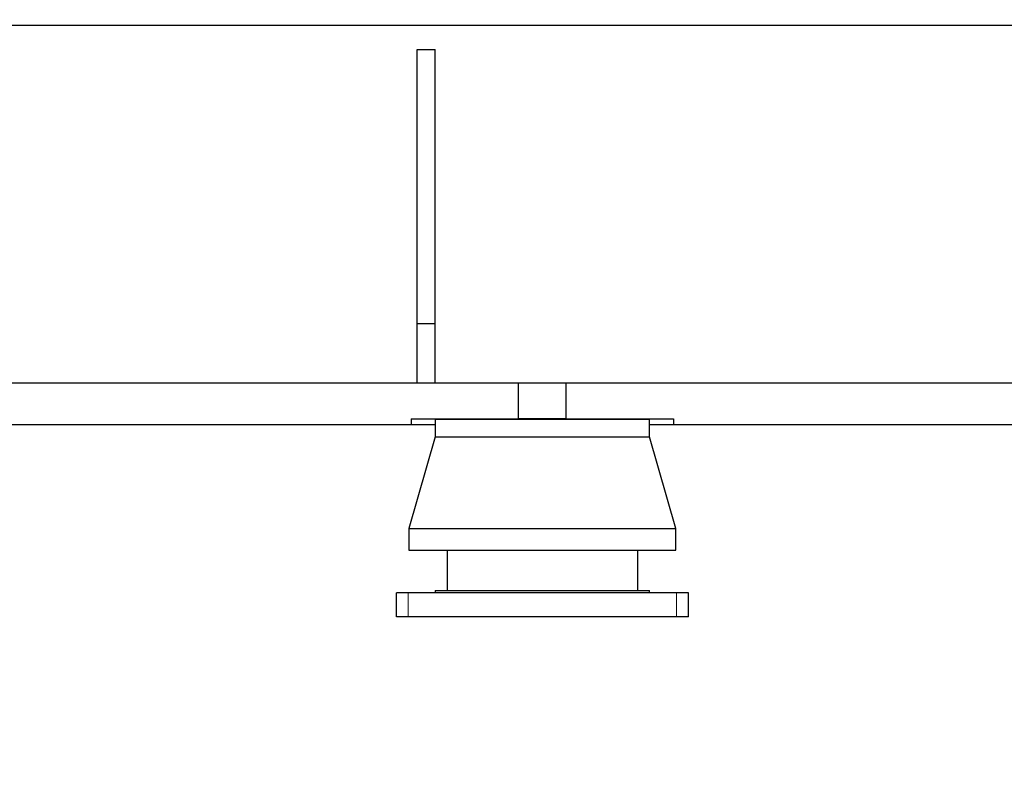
# Model space of a CAD drawing. Header units: inches. Extents: x 0 to 29700, y -16 to 21000.
# Tile 126 of 235: x 7670 to 8496, y 14021 to 14654. Entities that reach past the tile are written whole.
import ezdxf

# ---------------------------------------------------------------- set-up
doc = ezdxf.new("R2010")
doc.units = ezdxf.units.IN
doc.layers.add('1', color=7, linetype='Continuous', true_color=0xffffff)
doc.layers.add('254', color=7, linetype='Continuous', true_color=0xffffff)
doc.styles.add('latin_extended', font='simplex.shx')
doc.dimstyles.get("Standard").update_dxf_attribs({"dimtxt": 0.18, "dimasz": 0.18, "dimexe": 0.18, "dimexo": 0.0625, "dimgap": 0.09, "dimtad": 0, "dimtih": 1, "dimtoh": 1, "dimdec": 4, "dimzin": 0, "dimdsep": 46, "dimtxsty": 'Standard', "dimcen": 0.09, "dimadec": 0, "dimazin": 0, "dimtfac": 1, "dimtdec": 4, "dimtofl": 0, "dimtmove": 0, "dimatfit": 3, "dimfxl": 1, "dimtolj": 1, "dimtzin": 0, "dimarcsym": 0})

# ---------------------------------------------------------------- blocks, each defined once
blk = doc.blocks.new('_U2')
at = {"layer": '254', "color": 3, "linetype": 'Continuous', "lineweight": 13, "transparency": 16777216}
for p, q in [((2538.27, 14648.61), (2538.27, 13198.82)), ((11538.27, 14448.82), (11538.27, 13198.82)), ((2713.27, 13248.82), (11363.27, 13248.82))]:
    blk.add_line(p, q, dxfattribs=at)
at = {"layer": '254', "color": 3, "transparency": 16777216}
for points in [[(2713.27, 13277.98), (2713.27, 13219.65), (2538.27, 13248.82)], [(11363.27, 13219.65), (11363.27, 13277.98), (11538.27, 13248.82)]]:
    blk.add_solid(points, dxfattribs=at)
at = {"layer": 'Defpoints', "color": 0, "transparency": 16777216}
for p in [(2538.27, 14698.61), (11538.27, 14498.82), (11538.27, 13248.82)]:
    blk.add_point(p, dxfattribs=at)
at = {"layer": '254', "color": 2, "lineweight": 13, "transparency": 16777216, "insert": (6729.93, 13511.32), "char_height": 175, "attachment_point": 1, "style": 'latin_extended'}
blk.add_mtext('\\A1;9000', dxfattribs=at)

msp = doc.modelspace()

# ---------------------------------------------------------------- linework, layer by layer
at = {"layer": '1', "color": 2, "linetype": 'Continuous', "lineweight": 25}
for p, q in [((9430.72, 14648.817), (3810.783, 14648.817)), ((8003.267, 14628.817), (8018.267, 14628.817)), ((8003.267, 14398.817), (8003.267, 14628.817)), ((8018.267, 14398.817), (8018.267, 14628.817)), ((8003.267, 14348.817), (8003.267, 14398.817)), ((8003.267, 14398.817), (8018.267, 14398.817)), ((8018.267, 14348.817), (8018.267, 14398.817)), ((8088.267, 14348.817), (6828.267, 14348.817)), ((8088.267, 14318.817), (8088.267, 14348.817)), ((8128.265, 14348.817), (8088.27, 14348.817)), ((9336.767, 14348.817), (8128.267, 14348.817)), ((8128.267, 14318.817), (8128.267, 14348.817)), ((7998.267, 14318.817), (7998.267, 14313.817)), ((7998.267, 14318.817), (8088.267, 14318.817)), ((8018.267, 14318.607), (8018.267, 14303.607)), ((8018.267, 14318.607), (8198.267, 14318.607)), ((8128.265, 14318.817), (8088.27, 14318.817)), ((8128.267, 14318.817), (8218.267, 14318.817)), ((8198.267, 14303.607), (8198.267, 14318.607)), ((8218.267, 14318.817), (8218.267, 14313.817)), ((7998.267, 14313.817), (6918.267, 14313.817)), ((8018.268, 14313.817), (7998.267, 14313.817)), ((8218.267, 14313.817), (8198.267, 14313.817)), ((9331.21, 14313.817), (8218.267, 14313.817)), ((8018.267, 14303.607), (7996.267, 14226.607)), ((8018.267, 14303.607), (8198.267, 14303.607)), ((8220.267, 14226.607), (8198.267, 14303.607)), ((7996.267, 14226.607), (7996.267, 14208.607)), ((7996.267, 14226.607), (8220.267, 14226.607)), ((8220.267, 14208.607), (8220.267, 14226.607)), ((7996.267, 14208.607), (8220.267, 14208.607)), ((8028.267, 14208.607), (8028.267, 14174.607)), ((8188.267, 14174.607), (8188.267, 14208.607)), ((8018.267, 14174.607), (8018.267, 14172.607)), ((8018.267, 14174.607), (8198.267, 14174.607)), ((8198.267, 14172.607), (8198.267, 14174.607)), ((7995.767, 14172.607), (7985.767, 14172.607)), ((7985.767, 14152.607), (7985.767, 14172.607)), ((8220.767, 14172.607), (7995.767, 14172.607)), ((8230.767, 14172.607), (8220.767, 14172.607)), ((8230.767, 14152.607), (8230.767, 14172.607)), ((7995.767, 14152.607), (7985.767, 14152.607)), ((8220.767, 14152.607), (7995.767, 14152.607)), ((8230.767, 14152.607), (8220.767, 14152.607))]:
    msp.add_line(p, q, dxfattribs=at)
at = {"layer": '1', "color": 110, "linetype": 'Continuous', "lineweight": 13}
for p, q in [((7995.767, 14152.607), (7995.767, 14172.607)), ((8220.767, 14152.607), (8220.767, 14172.607))]:
    msp.add_line(p, q, dxfattribs=at)

# ---------------------------------------------------------------- dimensions: what is measured, and where the dimension line sits
at = {"layer": '254', "color": 2, "linetype": 'Continuous', "lineweight": 13}
dim = msp.add_linear_dim(base=(11538.267, 13248.817), p1=(2538.267, 14698.607), p2=(11538.267, 14498.817), dimstyle='Standard', override={"dimscale": 50, "dimtxt": 3.5, "dimasz": 3.5, "dimexe": 1, "dimexo": 1, "dimgap": 1.75, "dimtad": 1, "dimtih": 1, "dimtoh": 0, "dimdec": 2, "dimlfac": 1, "dimzin": 8, "dimdsep": 46, "dimlunit": 2, "dimtxsty": 'latin_extended', "dimsah": 1, "dimse1": 0, "dimse2": 0, "dimsd1": 0, "dimsd2": 0, "dimclrd": 3, "dimclre": 3, "dimclrt": 2, "dimtol": 0, "dimtm": -0.1, "dimtfac": 0.714286, "dimtdec": 3, "dimtofl": 1, "dimtmove": 0, "dimtzin": 8, "dimlwd": 13, "dimlwe": 13}, dxfattribs=at)
dim.commit()
dim.dimension.update_dxf_attribs({"geometry": '_U2', "text_midpoint": (7038.267, 13248.817), "dimtype": 160})

doc.saveas('drawing.dxf')
